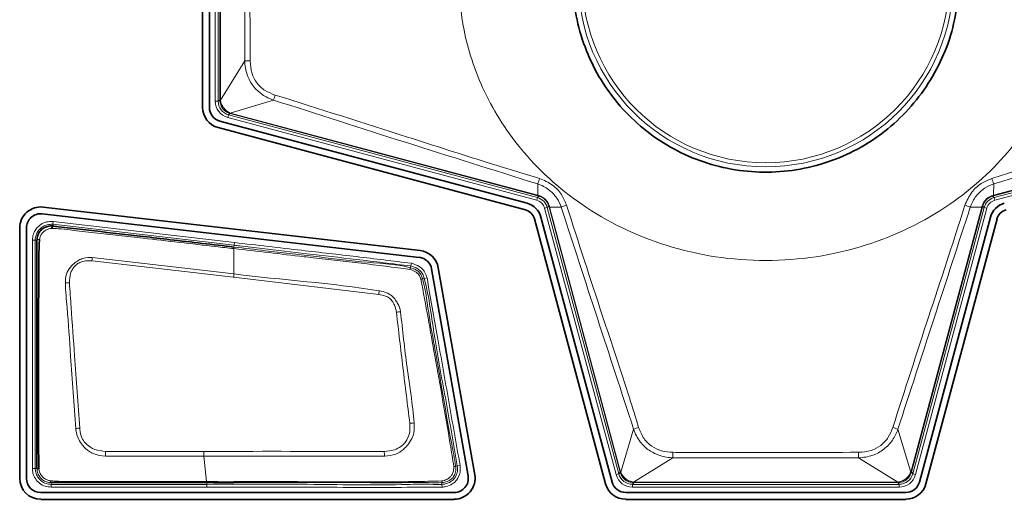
# Model space of a CAD drawing. Header units: millimetres. Extents: x 0 to 1118, y 0 to 864.
# Tile 51 of 91: x 779.32 to 790.98, y 249.67 to 255.36. Entities that reach past the tile are written whole.
import ezdxf

# ---------------------------------------------------------------- set-up
doc = ezdxf.new("R2010")
doc.units = ezdxf.units.MM

msp = doc.modelspace()

# ---------------------------------------------------------------- linework, layer by layer
at = {"color": 7, "linetype": 'Continuous', "lineweight": 35}
for p, q in [((781.486, 257.361), (781.486, 254.319)), ((781.566, 254.319), (781.566, 257.361)), ((781.67, 254.079), (785.311, 253.103)), ((785.331, 253.181), (781.691, 254.156)), ((785.469, 253.266), (785.456, 253.27)), ((784.062, 252.62), (779.596, 253.137)), ((790.728, 253.148), (790.725, 253.135)), ((779.587, 253.057), (784.053, 252.54)), ((786.337, 249.876), (785.495, 253.017)), ((790.82, 253.017), (789.978, 249.876)), ((779.71, 252.911), (779.698, 252.883)), ((785.418, 252.996), (786.259, 249.856)), ((790.056, 249.856), (790.898, 252.996)), ((779.319, 252.89), (779.319, 249.92)), ((779.4, 249.92), (779.4, 252.89)), ((784.199, 252.403), (784.632, 249.949)), ((784.711, 249.963), (784.278, 252.417)), ((781.858, 249.88), (781.858, 249.881)), ((781.858, 249.87), (781.858, 249.88)), ((781.858, 249.869), (781.858, 249.87)), ((784.466, 249.752), (779.568, 249.752)), ((789.816, 249.752), (786.499, 249.752)), ((779.568, 249.671), (784.466, 249.671)), ((786.499, 249.671), (789.816, 249.671))]:
    msp.add_line(p, q, dxfattribs=at)
at = {"color": 7, "linetype": 'Continuous', "lineweight": 18}
for p, q in [((781.637, 254.391), (781.637, 257.282)), ((781.67, 257.282), (781.67, 254.391)), ((781.691, 254.406), (781.691, 257.267)), ((781.698, 257.267), (781.698, 254.406)), ((781.985, 254.87), (781.985, 256.803)), ((781.698, 254.405), (781.985, 254.87)), ((781.67, 254.391), (781.637, 254.391)), ((781.67, 254.391), (781.691, 254.406)), ((781.691, 254.406), (781.698, 254.406)), ((782.325, 254.406), (781.814, 254.252)), ((781.794, 254.23), (781.785, 254.197)), ((785.444, 253.217), (781.785, 254.197)), ((781.814, 254.245), (781.794, 254.23)), ((781.794, 254.23), (785.453, 253.249)), ((781.814, 254.245), (781.816, 254.252)), ((785.456, 253.27), (781.814, 254.245)), ((781.816, 254.252), (785.458, 253.276)), ((790.857, 253.276), (794.499, 254.252)), ((794.501, 254.245), (790.859, 253.27)), ((790.863, 253.249), (794.522, 254.23)), ((794.53, 254.197), (790.872, 253.217)), ((785.458, 253.276), (785.457, 253.411)), ((790.858, 253.411), (790.857, 253.276)), ((785.453, 253.249), (785.444, 253.217)), ((785.453, 253.249), (785.469, 253.266)), ((785.456, 253.27), (785.458, 253.276)), ((790.859, 253.27), (790.846, 253.266)), ((790.846, 253.266), (790.863, 253.249)), ((790.857, 253.276), (790.859, 253.27)), ((790.863, 253.249), (790.872, 253.217)), ((785.57, 253.131), (785.538, 253.123)), ((785.587, 253.148), (785.57, 253.131)), ((785.57, 253.131), (786.417, 249.972)), ((785.591, 253.135), (785.587, 253.148)), ((785.591, 253.135), (785.597, 253.137)), ((786.433, 249.993), (785.591, 253.135)), ((785.735, 253.136), (785.597, 253.137)), ((785.597, 253.137), (786.439, 249.995)), ((789.876, 249.995), (790.718, 253.137)), ((790.725, 253.135), (789.883, 249.993)), ((789.899, 249.972), (790.745, 253.131)), ((790.718, 253.137), (790.581, 253.136)), ((790.718, 253.137), (790.725, 253.135)), ((790.745, 253.131), (790.728, 253.148)), ((790.745, 253.131), (790.777, 253.123)), ((786.385, 249.964), (785.538, 253.123)), ((790.777, 253.123), (789.931, 249.964)), ((779.71, 252.911), (779.712, 252.932)), ((779.71, 252.911), (779.71, 252.911)), ((779.712, 252.932), (779.716, 252.965)), ((779.712, 252.932), (781.86, 252.683)), ((781.864, 252.716), (779.716, 252.965)), ((779.503, 252.745), (779.47, 252.745)), ((779.47, 252.745), (779.47, 250.036)), ((779.503, 250.036), (779.503, 252.745)), ((779.503, 252.745), (779.524, 252.745)), ((781.858, 252.663), (781.86, 252.683)), ((781.858, 252.663), (781.858, 252.663)), ((781.86, 252.683), (781.864, 252.716)), ((781.858, 252.344), (781.858, 252.644)), ((780.176, 252.499), (781.853, 252.304)), ((781.858, 252.344), (780.179, 252.537)), ((783.952, 252.438), (783.947, 252.418)), ((783.96, 252.47), (783.952, 252.438)), ((781.853, 252.304), (783.573, 252.101)), ((784.093, 252.284), (784.113, 252.289)), ((784.145, 252.297), (784.113, 252.289)), ((786.44, 249.993), (786.593, 250.502)), ((789.723, 250.502), (789.876, 249.993)), ((781.499, 250.24), (780.335, 250.24)), ((781.532, 249.881), (781.499, 250.183)), ((787.057, 250.164), (786.592, 249.876)), ((789.258, 250.164), (787.057, 250.164)), ((789.723, 249.876), (789.258, 250.164)), ((779.503, 250.036), (779.47, 250.036)), ((779.524, 250.036), (779.503, 250.036)), ((779.524, 250.036), (779.524, 250.036)), ((784.504, 250.068), (784.484, 250.065)), ((784.537, 250.072), (784.504, 250.068)), ((786.417, 249.972), (786.433, 249.993)), ((786.433, 249.993), (786.439, 249.995)), ((789.876, 249.995), (789.883, 249.993)), ((789.883, 249.993), (789.899, 249.972)), ((779.691, 249.849), (779.691, 249.869)), ((781.535, 249.869), (781.535, 249.849)), ((784.319, 249.869), (784.321, 249.849)), ((786.417, 249.972), (786.385, 249.964)), ((786.594, 249.87), (786.578, 249.849)), ((786.594, 249.876), (789.722, 249.876)), ((786.594, 249.876), (786.594, 249.87)), ((789.722, 249.87), (786.594, 249.87)), ((789.722, 249.876), (789.722, 249.87)), ((789.738, 249.849), (789.722, 249.87)), ((789.899, 249.972), (789.931, 249.964)), ((781.535, 249.849), (779.691, 249.849)), ((779.691, 249.849), (779.691, 249.816)), ((779.691, 249.816), (781.535, 249.816)), ((781.535, 249.816), (781.535, 249.849)), ((784.325, 249.815), (784.321, 249.849)), ((786.578, 249.849), (789.738, 249.849)), ((786.578, 249.849), (786.578, 249.816)), ((789.738, 249.816), (786.578, 249.816)), ((789.738, 249.849), (789.738, 249.816))]:
    msp.add_line(p, q, dxfattribs=at)
at = {"color": 7, "linetype": 'Continuous', "lineweight": 35, "flags": 128}
msp.add_lwpolyline([(781.535, 249.869), (781.696, 249.869), (781.858, 249.869)], dxfattribs=at)
at = {"color": 7, "linetype": 'Continuous', "lineweight": 18}
for radius in [2.222, 2.174]:
    msp.add_circle((788.158, 255.836), radius, dxfattribs=at)
for centre, radius, start, end in [((782.057, 251.604), 3.266, 90.1461, 91.2714), ((781.822, 254.615), 0.545, 337.4304, 344.044), ((781.697, 254.385), 0.0199, 89.8656, 109.6287), ((781.795, 254.258), 0.0199, 325.3713, 345.1344), ((784.881, 253.643), 0.621, 338.1023, 344.3963), ((791.435, 253.643), 0.621, 195.6037, 201.8977), ((785.477, 253.271), 0.00907, 167.7691, 216.5329), ((790.839, 253.271), 0.00907, 323.4671, 12.2309), ((785.593, 253.156), 0.00907, 233.4671, 282.2309), ((785.926, 252.709), 0.468, 105.8545, 114.1445), ((790.389, 252.709), 0.468, 65.8555, 74.1455), ((790.723, 253.156), 0.00907, 257.7691, 306.5329), ((779.55, 252.699), 0.0533, 85.928, 119.6192), ((785.529, 252.091), 5.369, 175.2299, 175.6375), ((785.481, 251.879), 3.652, 172.6925, 173.326), ((783.828, 252.429), 0.119, 344.4433, 354.724), ((779.918, 251.77), 0.469, 91.2549, 97.0477), ((784.099, 252.185), 0.0997, 93.8017, 105.8267), ((786.228, 251.655), 2.693, 169.5707, 170.4715), ((783.88, 251.386), 0.512, 95.4602, 100.899), ((784.024, 249.521), 1.056, 91.7494, 94.4633), ((780.156, 249.337), 1.186, 96.1064, 98.3889), ((786.787, 250.056), 0.487, 106.0695, 113.4816), ((789.528, 250.056), 0.487, 66.5184, 73.9305), ((829.878, 248.902), 49.561, 178.4526, 178.519), ((760.321, 248.896), 23.356, 3.1585, 3.2988), ((783.569, 250.237), 3.489, 358.807, 359.8655), ((792.746, 250.237), 3.489, 180.1345, 181.193), ((784.456, 250.124), 0.0645, 275.0085, 295.2679), ((786.445, 249.974), 0.02, 104.8624, 124.5005), ((789.871, 249.974), 0.02, 55.4995, 75.1376), ((779.711, 249.89), 0.0288, 177.776, 226.801), ((784.277, 249.883), 0.0443, 341.5629, 8.1411), ((786.572, 249.876), 0.02, 340.4995, 0.1376), ((789.743, 249.876), 0.02, 179.8624, 199.5005)]:
    msp.add_arc(centre, radius, start, end, dxfattribs=at)
at = {"color": 7, "linetype": 'Continuous', "lineweight": 35}
for centre, radius, start, end in [((781.734, 254.319), 0.248, 180, 255), ((781.734, 254.319), 0.168, 180, 255), ((779.568, 252.89), 0.248, 83.3982, 180), ((785.271, 252.957), 0.232, 15, 75), ((791.044, 252.957), 0.232, 105, 165), ((779.568, 252.89), 0.168, 83.3982, 180), ((785.271, 252.957), 0.152, 15, 75), ((791.044, 252.957), 0.152, 105, 165), ((784.034, 252.374), 0.248, 10, 83.3982), ((784.034, 252.374), 0.168, 10, 83.3982), ((779.568, 249.92), 0.248, 180, 270), ((779.568, 249.92), 0.168, 180, 270), ((784.466, 249.92), 0.248, 270, 10), ((784.466, 249.92), 0.168, 270, 10), ((786.499, 249.92), 0.168, 195, 270), ((789.816, 249.92), 0.168, 270, 345), ((786.499, 249.92), 0.248, 195, 270), ((789.816, 249.92), 0.248, 270, 345)]:
    msp.add_arc(centre, radius, start, end, dxfattribs=at)
at = {"color": 7, "linetype": 'Continuous', "lineweight": 18}
for centre, major_axis, ratio, start_param, end_param in [((781.837, 254.391), (-0.159, -0.122), 0.999758, 5.628804, 6.937567), ((781.837, 254.391), (0.132, 0.101), 0.999661, 2.487211, 3.795974), ((781.861, 254.409), (0.162, 0.056), 0.972579, 2.818102, 2.835437), ((781.801, 254.409), (0.0984, 0.0344), 0.954922, 2.819823, 2.837158), ((781.861, 254.409), (0.096, 0.142), 0.972579, 3.447748, 3.465083), ((781.846, 254.351), (0.0587, 0.0862), 0.954922, 3.446027, 3.463362), ((785.409, 253.088), (0.118, 0.118), 0.999878, 5.759674, 6.806696), ((790.906, 253.088), (0.118, -0.118), 0.999878, 2.618082, 3.665103), ((785.409, 253.088), (0.0943, 0.0943), 0.999797, 5.759674, 6.806696), ((790.906, 253.088), (-0.0943, 0.0943), 0.999797, 5.759674, 6.806696), ((786.597, 250.04), (0.142, 0.096), 0.972579, 2.818102, 2.835319), ((786.539, 250.024), (0.0862, 0.0587), 0.954922, 2.819823, 2.83704), ((789.777, 250.024), (0.0862, -0.0587), 0.954922, 0.304553, 0.321769), ((789.719, 250.04), (0.142, -0.096), 0.972579, 0.306274, 0.32349), ((786.578, 250.016), (-0.122, -0.159), 0.999758, 5.628804, 6.937567), ((786.578, 250.016), (0.101, 0.132), 0.999661, 2.487211, 3.795974), ((786.597, 250.04), (0.056, 0.162), 0.972579, 3.447867, 3.465083), ((786.597, 249.98), (0.0344, 0.0984), 0.954922, 3.446146, 3.463362), ((789.719, 249.98), (-0.0344, 0.0984), 0.954922, 2.819823, 2.83704), ((789.719, 250.04), (-0.056, 0.162), 0.972579, 2.818102, 2.835319), ((789.738, 250.016), (-0.101, 0.132), 0.999661, 2.487211, 3.795974), ((789.738, 250.016), (0.122, -0.159), 0.999758, 5.628804, 6.937567)]:
    msp.add_ellipse(centre, major_axis=major_axis, ratio=ratio, start_param=start_param, end_param=end_param, dxfattribs=at)
for points, knots in [([(791.791, 255.836), (791.779, 256.038), (791.754, 256.479), (791.52, 257.171), (791.068, 257.899), (790.331, 258.57), (789.328, 259.053), (788.158, 259.23), (786.987, 259.053), (785.984, 258.57), (785.248, 257.899), (784.793, 257.171), (784.568, 256.479), (784.504, 255.836), (784.568, 255.194), (784.793, 254.502), (785.248, 253.774), (785.984, 253.103), (786.987, 252.62), (788.158, 252.443), (789.328, 252.62), (790.331, 253.103), (791.068, 253.774), (791.52, 254.502), (791.754, 255.194), (791.779, 255.635), (791.791, 255.836)], [0, 0, 0, 0, 0.027672, 0.060454, 0.099202, 0.144378, 0.19539, 0.25, 0.30461, 0.355622, 0.400798, 0.439546, 0.472328, 0.5, 0.527672, 0.560454, 0.599202, 0.644378, 0.69539, 0.75, 0.80461, 0.855622, 0.900798, 0.939546, 0.972328, 1, 1, 1, 1]), ([(782.049, 256.803), (782.049, 256.758), (782.048, 256.536), (782.046, 255.892), (782.048, 255.292), (782.049, 254.87)], [0, 0, 0, 0, 0.069002, 0.345011, 1, 1, 1, 1]), ([(782.325, 254.406), (782.325, 254.406), (782.279, 254.421), (782.189, 254.465), (782.079, 254.568), (782.005, 254.707), (781.987, 254.813), (781.985, 254.87), (781.985, 254.87)], [0, 0, 0, 0, 0.000033, 0.240706, 0.482945, 0.724319, 0.999967, 1, 1, 1, 1]), ([(782.049, 254.87), (782.053, 254.82), (782.061, 254.726), (782.126, 254.603), (782.223, 254.512), (782.305, 254.481), (782.346, 254.465)], [0, 0, 0, 0, 0.278433, 0.517723, 0.757717, 1, 1, 1, 1]), ([(782.346, 254.465), (782.869, 254.3), (783.707, 254.035), (784.748, 253.698), (785.272, 253.539), (785.479, 253.476)], [0, 0, 0, 0, 0.50095, 0.80236, 1, 1, 1, 1]), ([(790.836, 253.476), (791.359, 253.638), (792.168, 253.888), (793.206, 254.23), (793.731, 254.392), (793.97, 254.465)], [0, 0, 0, 0, 0.499028, 0.772399, 1, 1, 1, 1]), ([(781.812, 254.246), (781.794, 254.253), (781.759, 254.267), (781.719, 254.309), (781.695, 254.356), (781.692, 254.389), (781.691, 254.404)], [0, 0, 0, 0, 0.267205, 0.530926, 0.792194, 1, 1, 1, 1]), ([(781.698, 254.405), (781.698, 254.405), (781.699, 254.391), (781.706, 254.361), (781.73, 254.317), (781.767, 254.277), (781.798, 254.259), (781.814, 254.252), (781.814, 254.252)], [0, 0, 0, 0, 0.0000988, 0.2050229, 0.4686569, 0.7352061, 0.9999012, 1, 1, 1, 1]), ([(785.457, 253.411), (784.934, 253.575), (783.888, 253.903), (782.846, 254.238), (782.325, 254.406)], [0, 0, 0, 0, 0.499906, 1, 1, 1, 1]), ([(793.99, 254.406), (793.469, 254.238), (792.427, 253.903), (791.381, 253.575), (790.858, 253.411)], [0, 0, 0, 0, 0.500078, 1, 1, 1, 1]), ([(785.479, 253.476), (785.532, 253.453), (785.632, 253.41), (785.742, 253.293), (785.78, 253.202), (785.798, 253.159)], [0, 0, 0, 0, 0.3657405, 0.7017816, 1, 1, 1, 1]), ([(790.517, 253.159), (790.541, 253.212), (790.585, 253.313), (790.703, 253.421), (790.793, 253.458), (790.836, 253.476)], [0, 0, 0, 0, 0.371944, 0.704128, 1, 1, 1, 1]), ([(785.735, 253.136), (785.735, 253.136), (785.722, 253.174), (785.683, 253.251), (785.589, 253.35), (785.504, 253.396), (785.457, 253.411), (785.457, 253.411)], [0, 0, 0, 0, 0.00005, 0.297674, 0.635276, 0.99995, 1, 1, 1, 1]), ([(790.858, 253.411), (790.858, 253.411), (790.82, 253.399), (790.743, 253.361), (790.643, 253.268), (790.596, 253.183), (790.581, 253.136), (790.581, 253.136)], [0, 0, 0, 0, 0.00005, 0.294628, 0.628272, 0.99995, 1, 1, 1, 1]), ([(785.458, 253.276), (785.458, 253.276), (785.461, 253.275), (785.465, 253.274), (785.468, 253.273)], [0, 0, 0, 0, 0.001998, 1, 1, 1, 1]), ([(785.468, 253.273), (785.472, 253.272), (785.494, 253.266), (785.532, 253.245), (785.574, 253.202), (785.588, 253.165), (785.595, 253.147)], [0, 0, 0, 0, 0.066348, 0.367276, 0.687028, 1, 1, 1, 1]), ([(785.587, 253.148), (785.581, 253.165), (785.568, 253.2), (785.529, 253.24), (785.494, 253.259), (785.473, 253.265), (785.469, 253.266)], [0, 0, 0, 0, 0.315839, 0.630493, 0.931818, 1, 1, 1, 1]), ([(790.721, 253.147), (790.722, 253.151), (790.728, 253.173), (790.749, 253.211), (790.792, 253.253), (790.829, 253.267), (790.848, 253.273)], [0, 0, 0, 0, 0.066348, 0.367276, 0.687028, 1, 1, 1, 1]), ([(790.846, 253.266), (790.829, 253.26), (790.794, 253.247), (790.754, 253.208), (790.735, 253.172), (790.729, 253.152), (790.728, 253.148)], [0, 0, 0, 0, 0.315839, 0.630493, 0.931818, 1, 1, 1, 1]), ([(790.848, 253.273), (790.851, 253.274), (790.854, 253.275), (790.857, 253.276), (790.857, 253.276)], [0, 0, 0, 0, 0.998002, 1, 1, 1, 1]), ([(785.595, 253.147), (785.595, 253.143), (785.596, 253.14), (785.597, 253.137), (785.597, 253.137)], [0, 0, 0, 0, 0.998002, 1, 1, 1, 1]), ([(786.593, 250.502), (786.449, 250.941), (786.163, 251.819), (785.877, 252.697), (785.735, 253.136)], [0, 0, 0, 0, 0.500027, 1, 1, 1, 1]), ([(785.798, 253.159), (785.939, 252.72), (786.185, 251.957), (786.479, 251.084), (786.616, 250.641), (786.652, 250.524)], [0, 0, 0, 0, 0.49889, 0.867446, 1, 1, 1, 1]), ([(789.663, 250.524), (789.805, 250.964), (790.031, 251.671), (790.324, 252.546), (790.462, 252.986), (790.517, 253.159)], [0, 0, 0, 0, 0.501063, 0.803813, 1, 1, 1, 1]), ([(790.581, 253.136), (790.438, 252.697), (790.153, 251.819), (789.866, 250.941), (789.723, 250.502)], [0, 0, 0, 0, 0.499979, 1, 1, 1, 1]), ([(790.718, 253.137), (790.718, 253.137), (790.719, 253.14), (790.72, 253.143), (790.721, 253.147)], [0, 0, 0, 0, 0.001998, 1, 1, 1, 1]), ([(779.716, 252.965), (779.69, 252.965), (779.639, 252.966), (779.568, 252.934), (779.513, 252.883), (779.477, 252.817), (779.472, 252.769), (779.47, 252.745)], [0, 0, 0, 0, 0.209345, 0.409215, 0.609199, 0.809715, 1, 1, 1, 1]), ([(779.503, 252.745), (779.505, 252.765), (779.509, 252.807), (779.54, 252.862), (779.587, 252.905), (779.647, 252.933), (779.69, 252.932), (779.712, 252.932)], [0, 0, 0, 0, 0.190329, 0.390812, 0.590745, 0.790603, 1, 1, 1, 1]), ([(779.554, 252.752), (779.557, 252.766), (779.562, 252.793), (779.585, 252.83), (779.616, 252.858), (779.655, 252.879), (779.683, 252.882), (779.698, 252.883)], [0, 0, 0, 0, 0.196747, 0.396314, 0.594795, 0.793198, 1, 1, 1, 1]), ([(779.698, 252.883), (779.723, 252.882), (779.797, 252.88), (780.062, 252.847), (780.398, 252.812), (780.973, 252.745), (781.428, 252.693), (781.786, 252.652), (781.858, 252.644)], [0, 0, 0, 0, 0.035429, 0.102333, 0.368564, 0.501706, 0.901071, 1, 1, 1, 1]), ([(783.947, 252.418), (783.947, 252.418), (783.758, 252.466), (783.368, 252.478), (782.798, 252.557), (782.295, 252.612), (781.982, 252.648), (781.858, 252.663)], [0, 0, 0, 0, 0.00001, 0.278384, 0.550027, 0.821735, 1, 1, 1, 1]), ([(781.858, 252.663), (781.858, 252.662), (781.858, 252.66), (781.858, 252.65), (781.858, 252.644), (781.858, 252.644)], [0, 0, 0, 0, 0.49909, 0.942114, 1, 1, 1, 1]), ([(781.86, 252.683), (781.882, 252.681), (781.993, 252.668), (782.28, 252.635), (782.74, 252.581), (783.327, 252.514), (783.737, 252.464), (783.952, 252.438)], [0, 0, 0, 0, 0.031656, 0.158282, 0.411533, 0.691401, 1, 1, 1, 1]), ([(783.96, 252.47), (783.743, 252.496), (783.31, 252.55), (782.611, 252.629), (782.129, 252.685), (781.864, 252.716)], [0, 0, 0, 0, 0.310081, 0.620158, 1, 1, 1, 1]), ([(781.858, 252.644), (781.858, 252.644), (782.135, 252.613), (782.447, 252.576), (782.949, 252.518), (783.368, 252.472), (783.75, 252.422), (783.943, 252.397)], [0, 0, 0, 0, 0.0000095, 0.3982996, 0.4497006, 0.7218107, 1, 1, 1, 1]), ([(780.179, 252.537), (780.178, 252.537), (780.169, 252.538), (780.128, 252.54), (780.084, 252.534), (780.03, 252.513), (779.989, 252.489), (779.928, 252.44), (779.876, 252.365), (779.86, 252.288), (779.861, 252.245), (779.861, 252.235)], [0, 0, 0, 0, 0.001347, 0.054783, 0.25102, 0.264576, 0.400928, 0.539476, 0.736893, 0.941814, 1, 1, 1, 1]), ([(779.908, 252.239), (779.91, 252.277), (779.913, 252.344), (779.955, 252.421), (780.004, 252.469), (780.069, 252.496), (780.128, 252.503), (780.167, 252.5), (780.176, 252.499)], [0, 0, 0, 0, 0.26184, 0.460052, 0.594473, 0.72855, 0.940791, 1, 1, 1, 1]), ([(783.952, 252.438), (783.952, 252.438), (783.98, 252.43), (784.027, 252.413), (784.079, 252.37), (784.102, 252.327), (784.11, 252.299), (784.113, 252.289)], [0, 0, 0, 0, 0.0000864, 0.3845624, 0.6256573, 0.8649382, 1, 1, 1, 1]), ([(784.145, 252.297), (784.142, 252.309), (784.133, 252.341), (784.105, 252.391), (784.045, 252.442), (783.992, 252.46), (783.96, 252.47)], [0, 0, 0, 0, 0.129453, 0.379353, 0.628058, 1, 1, 1, 1]), ([(783.58, 252.143), (783.58, 252.143), (783.01, 252.238), (782.431, 252.272), (781.858, 252.344), (781.858, 252.344)], [0, 0, 0, 0, 0.000634, 0.999988, 1, 1, 1, 1]), ([(783.943, 252.397), (783.965, 252.389), (784, 252.376), (784.037, 252.348), (784.05, 252.329), (784.055, 252.322), (784.055, 252.322)], [0, 0, 0, 0, 0.514087, 0.807932, 0.999855, 1, 1, 1, 1]), ([(784.093, 252.284), (784.093, 252.284), (784.09, 252.293), (784.083, 252.319), (784.061, 252.36), (784.012, 252.397), (783.971, 252.411), (783.947, 252.418), (783.947, 252.418)], [0, 0, 0, 0, 0.000095, 0.130179, 0.395684, 0.633012, 0.999905, 1, 1, 1, 1]), ([(784.055, 252.322), (784.055, 252.322), (784.058, 252.317), (784.065, 252.303), (784.069, 252.289), (784.072, 252.28)], [0, 0, 0, 0, 0.000443, 0.40961, 1, 1, 1, 1]), ([(779.861, 252.235), (779.861, 252.235), (779.863, 252.138), (779.892, 251.85), (779.927, 251.275), (779.962, 250.796), (779.983, 250.51)], [0, 0, 0, 0, 0.000487, 0.169203, 0.503155, 1, 1, 1, 1]), ([(780.03, 250.516), (780.01, 250.802), (779.977, 251.281), (779.935, 251.854), (779.915, 252.143), (779.908, 252.239)], [0, 0, 0, 0, 0.496898, 0.831901, 1, 1, 1, 1]), ([(784.072, 252.28), (784.101, 252.128), (784.158, 251.826), (784.27, 251.174), (784.38, 250.587), (784.448, 250.149), (784.462, 250.06)], [0, 0, 0, 0, 0.205801, 0.409336, 0.880013, 1, 1, 1, 1]), ([(784.484, 250.065), (784.484, 250.065), (784.472, 250.154), (784.384, 250.589), (784.292, 251.178), (784.168, 251.828), (784.131, 252.134), (784.093, 252.284), (784.093, 252.284)], [0, 0, 0, 0, 0.000009, 0.119309, 0.590299, 0.794033, 0.999991, 1, 1, 1, 1]), ([(784.113, 252.289), (784.113, 252.289), (784.172, 252.059), (784.231, 251.566), (784.373, 250.828), (784.46, 250.321), (784.504, 250.068)], [0, 0, 0, 0, 0.0000088, 0.3161044, 0.6583949, 1, 1, 1, 1]), ([(784.537, 250.072), (784.492, 250.326), (784.403, 250.833), (784.272, 251.574), (784.186, 252.063), (784.145, 252.297)], [0, 0, 0, 0, 0.341664, 0.683327, 1, 1, 1, 1]), ([(783.573, 252.101), (783.6, 252.096), (783.645, 252.088), (783.704, 252.059), (783.737, 252.017), (783.766, 251.961), (783.776, 251.918), (783.783, 251.89)], [0, 0, 0, 0, 0.250201, 0.42051, 0.594738, 0.728296, 1, 1, 1, 1]), ([(783.831, 251.896), (783.831, 251.897), (783.824, 251.929), (783.809, 251.977), (783.77, 252.039), (783.729, 252.088), (783.662, 252.128), (783.61, 252.137), (783.58, 252.143)], [0, 0, 0, 0, 0.00355, 0.262469, 0.393053, 0.580016, 0.764405, 1, 1, 1, 1]), ([(783.783, 251.89), (783.808, 251.671), (783.858, 251.232), (783.914, 250.794), (783.941, 250.574)], [0, 0, 0, 0, 0.499577, 1, 1, 1, 1]), ([(783.991, 250.577), (783.991, 250.577), (783.975, 250.798), (783.903, 251.237), (783.855, 251.677), (783.831, 251.896)], [0, 0, 0, 0, 0.000827, 0.500349, 1, 1, 1, 1]), ([(783.941, 250.574), (783.943, 250.54), (783.947, 250.478), (783.919, 250.393), (783.881, 250.335), (783.828, 250.289), (783.75, 250.25), (783.679, 250.244), (783.639, 250.24)], [0, 0, 0, 0, 0.194137, 0.360027, 0.505945, 0.592249, 0.766403, 1, 1, 1, 1]), ([(783.642, 250.183), (783.643, 250.183), (783.687, 250.186), (783.769, 250.197), (783.854, 250.249), (783.91, 250.309), (783.959, 250.373), (783.997, 250.468), (783.993, 250.539), (783.991, 250.577)], [0, 0, 0, 0, 0.002459, 0.22625, 0.406164, 0.495118, 0.643227, 0.812703, 1, 1, 1, 1]), ([(779.983, 250.51), (779.983, 250.51), (779.984, 250.504), (779.989, 250.46), (780.009, 250.39), (780.05, 250.328), (780.098, 250.271), (780.142, 250.237), (780.228, 250.195), (780.285, 250.188), (780.334, 250.183)], [0, 0, 0, 0, 0.0015481, 0.0341783, 0.2540523, 0.4115968, 0.4548218, 0.6775285, 0.7218073, 1, 1, 1, 1]), ([(780.335, 250.24), (780.293, 250.245), (780.21, 250.254), (780.132, 250.304), (780.083, 250.353), (780.048, 250.408), (780.035, 250.471), (780.03, 250.511), (780.03, 250.516)], [0, 0, 0, 0, 0.27801, 0.544223, 0.585457, 0.737591, 0.962688, 1, 1, 1, 1]), ([(787.057, 250.164), (787.057, 250.164), (787.006, 250.166), (786.907, 250.182), (786.771, 250.247), (786.659, 250.355), (786.611, 250.45), (786.593, 250.502), (786.593, 250.502)], [0, 0, 0, 0, 0.0000326, 0.249575, 0.4875619, 0.7267504, 0.9999674, 1, 1, 1, 1]), ([(786.652, 250.524), (786.67, 250.477), (786.705, 250.391), (786.804, 250.296), (786.924, 250.238), (787.012, 250.232), (787.058, 250.229)], [0, 0, 0, 0, 0.274544, 0.5112847, 0.7475932, 1, 1, 1, 1]), ([(789.258, 250.229), (789.308, 250.233), (789.402, 250.24), (789.526, 250.306), (789.617, 250.402), (789.648, 250.483), (789.663, 250.524)], [0, 0, 0, 0, 0.2789395, 0.5195533, 0.7609582, 1, 1, 1, 1]), ([(789.723, 250.502), (789.723, 250.502), (789.707, 250.457), (789.664, 250.368), (789.561, 250.258), (789.421, 250.184), (789.314, 250.166), (789.258, 250.164), (789.258, 250.164)], [0, 0, 0, 0, 0.000033, 0.237572, 0.481211, 0.723864, 0.999967, 1, 1, 1, 1]), ([(783.639, 250.24), (783.047, 250.24), (782.334, 250.241), (781.62, 250.24), (781.499, 250.24)], [0, 0, 0, 0, 0.829941, 1, 1, 1, 1]), ([(787.058, 250.229), (787.102, 250.228), (787.325, 250.227), (788.058, 250.225), (788.747, 250.227), (789.258, 250.229)], [0, 0, 0, 0, 0.060615, 0.303076, 1, 1, 1, 1]), ([(780.334, 250.183), (780.334, 250.183), (780.359, 250.182), (780.48, 250.184), (780.698, 250.182), (781.061, 250.182), (781.328, 250.182), (781.499, 250.183)], [0, 0, 0, 0, 0.000687, 0.06449, 0.312291, 0.560873, 1, 1, 1, 1]), ([(781.499, 250.183), (781.499, 250.183), (781.62, 250.183), (782.335, 250.183), (783.049, 250.183), (783.642, 250.183)], [0, 0, 0, 0, 0.0000093, 0.1698351, 1, 1, 1, 1]), ([(779.47, 250.036), (779.471, 250.019), (779.474, 249.977), (779.502, 249.914), (779.553, 249.859), (779.619, 249.822), (779.667, 249.818), (779.691, 249.816)], [0, 0, 0, 0, 0.150919, 0.365544, 0.580304, 0.795387, 1, 1, 1, 1]), ([(779.691, 249.849), (779.671, 249.851), (779.63, 249.855), (779.574, 249.886), (779.531, 249.933), (779.507, 249.986), (779.504, 250.022), (779.503, 250.036)], [0, 0, 0, 0, 0.2046436, 0.4197236, 0.6344586, 0.8490541, 1, 1, 1, 1]), ([(779.524, 250.036), (779.524, 250.036), (779.525, 250.034), (779.53, 250.032), (779.538, 250.03), (779.545, 250.028), (779.548, 250.028)], [0, 0, 0, 0, 0.250053, 0.50007, 0.750052, 1, 1, 1, 1]), ([(779.524, 250.036), (779.525, 250.022), (779.528, 249.989), (779.55, 249.941), (779.589, 249.901), (779.638, 249.874), (779.673, 249.871), (779.691, 249.869)], [0, 0, 0, 0, 0.166449, 0.379587, 0.592789, 0.79666, 1, 1, 1, 1]), ([(779.682, 249.891), (779.669, 249.894), (779.641, 249.899), (779.604, 249.923), (779.574, 249.956), (779.554, 249.992), (779.55, 250.017), (779.548, 250.028)], [0, 0, 0, 0, 0.193166, 0.407369, 0.628455, 0.842424, 1, 1, 1, 1]), ([(784.319, 249.869), (784.319, 249.869), (784.325, 249.87), (784.352, 249.873), (784.394, 249.884), (784.439, 249.913), (784.471, 249.955), (784.488, 250.009), (784.486, 250.048), (784.484, 250.065), (784.484, 250.065)], [0, 0, 0, 0, 0.000069, 0.054536, 0.282929, 0.437207, 0.600817, 0.815435, 0.999931, 1, 1, 1, 1]), ([(784.504, 250.068), (784.504, 250.068), (784.507, 250.041), (784.507, 249.989), (784.476, 249.923), (784.426, 249.876), (784.371, 249.855), (784.335, 249.85), (784.321, 249.849)], [0, 0, 0, 0, 0.0000621, 0.2493127, 0.4709505, 0.6594933, 0.8748115, 1, 1, 1, 1]), ([(784.462, 250.06), (784.461, 250.043), (784.461, 250.01), (784.445, 249.968), (784.421, 249.935), (784.385, 249.909), (784.351, 249.895), (784.326, 249.89), (784.321, 249.889)], [0, 0, 0, 0, 0.19976, 0.402451, 0.548016, 0.693005, 0.938214, 1, 1, 1, 1]), ([(784.325, 249.815), (784.339, 249.817), (784.381, 249.823), (784.444, 249.848), (784.504, 249.903), (784.536, 249.972), (784.541, 250.032), (784.538, 250.063), (784.537, 250.072)], [0, 0, 0, 0, 0.11954, 0.333076, 0.527763, 0.752347, 0.927472, 1, 1, 1, 1]), ([(786.591, 249.87), (786.572, 249.872), (786.534, 249.876), (786.485, 249.906), (786.45, 249.945), (786.439, 249.977), (786.433, 249.99)], [0, 0, 0, 0, 0.267355, 0.531013, 0.792242, 1, 1, 1, 1]), ([(786.44, 249.993), (786.44, 249.993), (786.445, 249.981), (786.46, 249.953), (786.494, 249.917), (786.54, 249.888), (786.575, 249.878), (786.592, 249.876), (786.592, 249.876)], [0, 0, 0, 0, 0.000099, 0.204967, 0.468567, 0.735063, 0.999901, 1, 1, 1, 1]), ([(789.723, 249.876), (789.723, 249.876), (789.737, 249.878), (789.767, 249.885), (789.812, 249.909), (789.851, 249.946), (789.869, 249.977), (789.876, 249.993), (789.876, 249.993)], [0, 0, 0, 0, 0.000099, 0.204967, 0.468567, 0.735063, 0.999901, 1, 1, 1, 1]), ([(789.882, 249.99), (789.875, 249.973), (789.861, 249.938), (789.82, 249.898), (789.772, 249.874), (789.739, 249.871), (789.725, 249.87)], [0, 0, 0, 0, 0.267355, 0.531013, 0.792242, 1, 1, 1, 1]), ([(781.532, 249.881), (781.487, 249.881), (781.265, 249.881), (780.865, 249.881), (780.439, 249.881), (780.134, 249.882), (779.95, 249.885), (779.803, 249.883), (779.714, 249.889), (779.682, 249.891)], [0, 0, 0, 0, 0.072064, 0.360321, 0.648578, 0.76249, 0.855737, 0.947473, 1, 1, 1, 1]), ([(781.858, 249.88), (781.832, 249.88), (781.798, 249.88), (781.69, 249.881), (781.606, 249.881), (781.532, 249.881)], [0, 0, 0, 0, 0.23326, 0.314883, 1, 1, 1, 1]), ([(784.321, 249.889), (784.267, 249.888), (784.109, 249.883), (783.538, 249.876), (782.771, 249.882), (782.108, 249.881), (781.858, 249.881)], [0, 0, 0, 0, 0.066164, 0.192475, 0.695169, 1, 1, 1, 1]), ([(781.858, 249.869), (782.107, 249.869), (782.606, 249.869), (783.269, 249.873), (783.786, 249.864), (784.108, 249.876), (784.266, 249.864), (784.319, 249.869), (784.319, 249.869)], [0, 0, 0, 0, 0.3037816, 0.6075633, 0.8080091, 0.9346766, 0.9999919, 1, 1, 1, 1]), ([(784.321, 249.849), (784.321, 249.849), (784.276, 249.844), (784.139, 249.856), (783.634, 249.834), (782.75, 249.855), (781.958, 249.851), (781.535, 249.849)], [0, 0, 0, 0, 0.000007, 0.048702, 0.147656, 0.544031, 1, 1, 1, 1]), ([(781.535, 249.816), (781.958, 249.817), (782.75, 249.819), (783.634, 249.808), (784.14, 249.818), (784.278, 249.816), (784.325, 249.815)], [0, 0, 0, 0, 0.455453, 0.851291, 0.950252, 1, 1, 1, 1])]:
    msp.add_open_spline(points, degree=3, knots=knots, dxfattribs=at)
at = {"color": 7, "linetype": 'Continuous', "lineweight": 35}
for points, knots in [([(790.444, 255.836), (790.419, 256.094), (790.368, 256.608), (789.974, 257.292), (789.394, 257.812), (788.669, 258.11), (787.888, 258.151), (787.137, 257.931), (786.501, 257.475), (786.052, 256.835), (785.84, 256.082), (785.89, 255.301), (786.195, 254.581), (786.721, 254.002), (787.409, 253.63), (788.182, 253.507), (788.952, 253.646), (789.633, 254.032), (790.144, 254.622), (790.408, 255.259), (790.434, 255.676), (790.444, 255.836)], [0, 0, 0, 0, 0.053675, 0.10735, 0.161032, 0.214724, 0.268418, 0.322111, 0.375804, 0.429498, 0.483184, 0.536859, 0.590531, 0.644209, 0.697899, 0.751593, 0.805286, 0.858979, 0.912673, 0.966362, 1, 1, 1, 1]), ([(779.71, 252.911), (779.709, 252.912), (779.689, 252.914), (779.65, 252.911), (779.599, 252.889), (779.557, 252.85), (779.529, 252.801), (779.526, 252.764), (779.524, 252.745)], [0, 0, 0, 0, 0.014088, 0.210871, 0.407929, 0.60613, 0.803418, 1, 1, 1, 1]), ([(781.858, 252.663), (781.606, 252.692), (781.248, 252.733), (780.795, 252.786), (780.401, 252.831), (780.066, 252.871), (779.803, 252.901), (779.733, 252.909), (779.71, 252.911)], [0, 0, 0, 0, 0.35137, 0.499885, 0.633708, 0.901355, 0.968291, 1, 1, 1, 1]), ([(779.524, 252.745), (779.524, 252.721), (779.524, 252.649), (779.524, 252.383), (779.524, 251.949), (779.524, 251.371), (779.524, 250.792), (779.524, 250.347), (779.524, 250.095), (779.524, 250.036)], [0, 0, 0, 0, 0.02683, 0.080248, 0.293884, 0.507506, 0.721127, 0.934749, 1, 1, 1, 1]), ([(779.548, 250.028), (779.547, 250.09), (779.539, 250.345), (779.544, 250.792), (779.543, 251.37), (779.541, 251.95), (779.549, 252.383), (779.547, 252.651), (779.552, 252.725), (779.554, 252.752)], [0, 0, 0, 0, 0.068592, 0.280343, 0.492823, 0.705248, 0.91802, 0.97041, 1, 1, 1, 1]), ([(779.691, 249.869), (779.72, 249.869), (779.806, 249.869), (779.949, 249.869), (780.293, 249.87), (780.822, 249.869), (781.293, 249.869), (781.535, 249.869)], [0, 0, 0, 0, 0.047003, 0.140268, 0.23352, 0.606529, 1, 1, 1, 1])]:
    msp.add_open_spline(points, degree=3, knots=knots, dxfattribs=at)
at = {"color": 7, "linetype": 'Continuous', "lineweight": 18}
msp.add_open_spline([(781.499, 250.183), (781.499, 250.186), (781.499, 250.193), (781.499, 250.207), (781.499, 250.223), (781.499, 250.234), (781.499, 250.24)], degree=3, dxfattribs=at)

doc.saveas('drawing.dxf')
